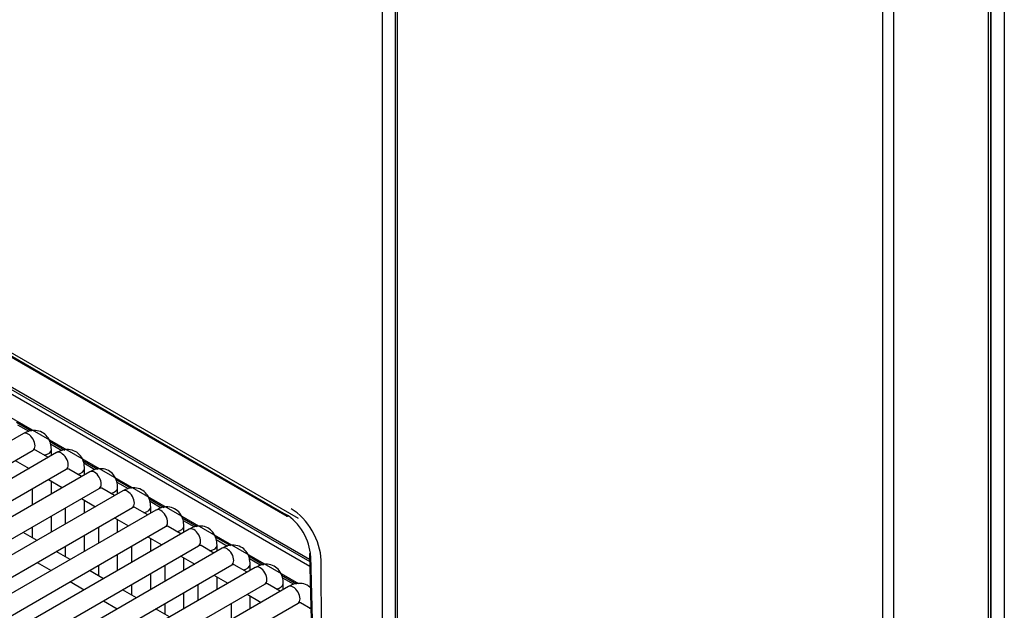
# Model space of a CAD drawing. Header units: millimetres. Extents: x 10 to 281, y 0 to 180.
# Tile 53 of 67: x 235 to 248, y 85 to 93. Entities that reach past the tile are written whole.
import ezdxf

# ---------------------------------------------------------------- set-up
doc = ezdxf.new("R2010")
doc.units = ezdxf.units.MM
doc.layers.add('134.134_BW4_CTM-', color=7, linetype='Continuous')
doc.layers.add('Standard', color=7, linetype='Continuous')

# ---------------------------------------------------------------- blocks, each defined once
blk = doc.blocks.new('SE')
at = {"layer": '134.134_BW4_CTM-', "color": 7, "linetype": 'Continuous'}
for p, q in [((50.218, 43.125), (50.218, 11.853)), ((50.248, 11.813), (50.248, 43.084)), ((57.99, 8.68), (57.99, 40.247)), ((58.16, 40.247), (58.16, 5.66)), ((57.955, 8.873), (57.955, 40.145)), ((57.984, 8.914), (57.984, 40.186)), ((56.576, 8.159), (56.576, 39.431)), ((56.718, 8.159), (56.718, 39.431)), ((48.954, 15.107), (28.622, 26.846)), ((28.785, 26.712), (48.792, 15.161)), ((28.796, 26.689), (48.802, 15.138)), ((30.344, 25.406), (49.101, 14.577)), ((30.365, 25.362), (49.102, 14.544)), ((50.05, 11.886), (50.05, 24.607)), ((49.104, 14.479), (37.409, 21.231)), ((37.49, 20.875), (48.954, 14.257)), ((45.277, 16.364), (45.475, 16.25)), ((45.292, 16.33), (45.438, 16.245)), ((45.369, 16.215), (36.247, 10.949)), ((45.71, 16.114), (45.907, 16)), ((45.724, 16.08), (45.87, 15.996)), ((36.372, 10.732), (45.494, 15.998)), ((45.801, 15.966), (36.679, 10.699)), ((45.694, 15.904), (45.527, 16)), ((45.733, 15.926), (45.733, 16.005)), ((45.262, 15.864), (45.444, 15.759)), ((46.142, 15.865), (46.339, 15.751)), ((46.156, 15.831), (46.302, 15.746)), ((36.804, 10.483), (45.926, 15.749)), ((46.233, 15.716), (37.111, 10.45)), ((46.126, 15.654), (45.959, 15.751)), ((46.165, 15.677), (46.165, 15.755)), ((45.694, 15.615), (45.876, 15.51)), ((45.733, 15.428), (45.733, 15.592)), ((46.574, 15.615), (46.772, 15.501)), ((46.588, 15.581), (46.734, 15.497)), ((37.236, 10.233), (46.358, 15.5)), ((46.665, 15.467), (37.544, 10.2)), ((45.483, 15.493), (45.483, 15.283)), ((46.558, 15.405), (46.391, 15.501)), ((46.597, 15.428), (46.597, 15.506)), ((46.126, 15.366), (46.308, 15.26)), ((46.165, 15.178), (46.165, 15.343)), ((47.006, 15.366), (47.204, 15.252)), ((47.02, 15.332), (47.166, 15.247)), ((37.669, 9.984), (46.79, 15.25)), ((47.097, 15.217), (37.976, 9.951)), ((45.915, 15.244), (45.915, 15.034)), ((46.99, 15.155), (46.823, 15.252)), ((47.029, 15.178), (47.029, 15.256)), ((45.733, 14.929), (45.733, 15.139)), ((46.558, 15.116), (46.74, 15.011)), ((46.597, 14.929), (46.597, 15.093)), ((47.438, 15.117), (47.636, 15.002)), ((47.452, 15.082), (47.599, 14.998)), ((38.101, 9.734), (47.222, 15.001)), ((47.529, 14.968), (38.408, 9.701)), ((45.547, 14.821), (45.365, 14.926)), ((45.483, 14.995), (45.483, 14.858)), ((46.347, 14.995), (46.347, 14.784)), ((47.422, 14.906), (47.255, 15.002)), ((47.462, 14.929), (47.462, 15.007)), ((46.165, 14.679), (46.165, 14.889)), ((46.99, 14.867), (47.172, 14.762)), ((47.029, 14.679), (47.029, 14.844)), ((47.87, 14.867), (48.068, 14.753)), ((47.884, 14.833), (48.031, 14.748)), ((38.533, 9.485), (47.654, 14.751)), ((47.961, 14.718), (38.84, 9.452)), ((45.979, 14.572), (45.797, 14.677)), ((45.915, 14.745), (45.915, 14.608)), ((46.597, 14.43), (46.597, 14.64)), ((46.779, 14.745), (46.779, 14.535)), ((47.854, 14.656), (47.687, 14.753)), ((47.894, 14.679), (47.894, 14.757)), ((49.099, 14.638), (49.158, 12.421)), ((45.547, 14.532), (45.729, 14.427)), ((47.422, 14.617), (47.604, 14.512)), ((47.462, 14.43), (47.462, 14.594)), ((48.302, 14.618), (48.5, 14.503)), ((48.316, 14.584), (48.463, 14.499)), ((49.114, 14.618), (49.173, 12.401)), ((49.265, 12.38), (49.25, 14.564)), ((38.965, 9.235), (48.086, 14.502)), ((48.393, 14.469), (39.272, 9.203)), ((46.411, 14.322), (46.229, 14.427)), ((46.347, 14.496), (46.347, 14.359)), ((47.029, 14.18), (47.029, 14.391)), ((47.212, 14.496), (47.212, 14.285)), ((48.286, 14.407), (48.119, 14.504)), ((48.326, 14.43), (48.326, 14.508)), ((39.397, 8.986), (48.518, 14.252)), ((45.979, 14.283), (46.161, 14.178)), ((47.854, 14.368), (48.036, 14.263)), ((47.894, 14.18), (47.894, 14.345)), ((48.718, 14.158), (48.551, 14.254)), ((48.734, 14.368), (48.932, 14.254)), ((48.748, 14.334), (48.895, 14.249)), ((48.758, 14.18), (48.758, 14.259)), ((48.825, 14.219), (39.704, 8.953)), ((46.843, 14.073), (46.661, 14.178)), ((46.779, 14.246), (46.779, 14.109)), ((47.462, 13.931), (47.462, 14.141)), ((47.644, 14.246), (47.644, 14.036)), ((39.829, 8.737), (48.95, 14.003)), ((46.411, 14.033), (46.593, 13.928)), ((47.212, 13.997), (47.212, 13.86)), ((48.076, 13.997), (48.076, 13.787)), ((48.286, 14.118), (48.468, 14.013)), ((48.326, 13.931), (48.326, 14.096)), ((49.118, 13.927), (48.983, 14.005)), ((47.275, 13.823), (47.093, 13.928))]:
    blk.add_line(p, q, dxfattribs=at)
for centre, major_axis, ratio, start_param, end_param in [((45.432, 16.107), (-0.063, 0.108), 0.57735, 3.141593, 6.283185), ((45.608, 16.005), (-0.125, 0), 0.57735, 1.825901, 3.142093), ((45.864, 15.857), (-0.063, 0.108), 0.57735, 3.141593, 6.283185), ((46.04, 15.755), (-0.125, 0), 0.57735, 1.825901, 3.142093), ((46.296, 15.608), (-0.063, 0.108), 0.57735, 3.141593, 6.283185), ((46.472, 15.506), (-0.125, 0), 0.57735, 1.825901, 3.142093), ((46.728, 15.358), (-0.062, 0.108), 0.57735, 3.141593, 6.283185), ((46.904, 15.256), (-0.125, 0), 0.57735, 1.825901, 3.142093), ((47.16, 15.109), (-0.062, 0.108), 0.57735, 3.141593, 6.283185), ((48.796, 14.796), (-0.229, 0.387), 0.569744, 3.938068, 5.491411), ((48.827, 15.182), (0.025, 0.0433), 0.57735, 2.369284, 3.863772), ((48.861, 14.785), (-0.275, 0.476), 0.57735, 3.934659, 5.497787), ((47.337, 15.007), (-0.125, 0), 0.57735, 1.825901, 3.142093), ((47.592, 14.86), (-0.062, 0.108), 0.57735, 3.141593, 6.283185), ((47.769, 14.757), (-0.125, 0), 0.57735, 1.825901, 3.142093), ((48.024, 14.61), (-0.062, 0.108), 0.57735, 3.141593, 6.283185), ((49.149, 14.639), (0.05, 0.0013), 0.574694, 2.420764, 3.911675), ((48.201, 14.508), (-0.125, 0), 0.57735, 1.825901, 3.142093), ((48.456, 14.361), (-0.062, 0.108), 0.57735, 3.141593, 6.283185), ((48.633, 14.259), (-0.125, 0), 0.57735, 1.825901, 3.142093), ((48.888, 14.111), (-0.063, 0.108), 0.57735, 3.141593, 6.283185), ((49.065, 14.009), (0.125, 0), 0.57735, 4.967494, 5.150988)]:
    blk.add_ellipse(centre, major_axis=major_axis, ratio=ratio, start_param=start_param, end_param=end_param, dxfattribs=at)
for points, knots in [([(45.733, 16.005), (45.732, 16.035), (45.727, 16.092), (45.687, 16.176), (45.615, 16.237), (45.527, 16.261), (45.441, 16.25), (45.394, 16.228), (45.369, 16.215)], [0, 0, 0, 0, 0.156879, 0.343833, 0.51335, 0.689151, 0.857058, 1, 1, 1, 1]), ([(45.494, 15.998), (45.5, 16.001), (45.509, 16.006), (45.512, 16.006), (45.512, 16.006)], [0, 0, 0, 0, 0.586272, 1, 1, 1, 1]), ([(46.165, 15.755), (46.164, 15.786), (46.159, 15.843), (46.119, 15.927), (46.047, 15.988), (45.959, 16.012), (45.873, 16.001), (45.826, 15.978), (45.801, 15.966)], [0, 0, 0, 0, 0.156879, 0.343833, 0.51335, 0.689151, 0.857058, 1, 1, 1, 1]), ([(45.926, 15.749), (45.932, 15.752), (45.941, 15.757), (45.944, 15.756), (45.944, 15.756)], [0, 0, 0, 0, 0.586272, 1, 1, 1, 1]), ([(46.597, 15.506), (46.596, 15.537), (46.591, 15.594), (46.551, 15.677), (46.479, 15.738), (46.391, 15.762), (46.305, 15.751), (46.258, 15.729), (46.233, 15.716)], [0, 0, 0, 0, 0.156879, 0.343833, 0.51335, 0.689151, 0.857058, 1, 1, 1, 1]), ([(46.358, 15.5), (46.364, 15.503), (46.373, 15.507), (46.376, 15.507), (46.376, 15.507)], [0, 0, 0, 0, 0.586272, 1, 1, 1, 1]), ([(47.029, 15.256), (47.028, 15.287), (47.023, 15.344), (46.983, 15.428), (46.911, 15.489), (46.823, 15.513), (46.737, 15.502), (46.69, 15.479), (46.665, 15.467)], [0, 0, 0, 0, 0.156879, 0.343833, 0.51335, 0.689151, 0.857058, 1, 1, 1, 1]), ([(46.79, 15.25), (46.796, 15.253), (46.805, 15.258), (46.808, 15.257), (46.808, 15.257)], [0, 0, 0, 0, 0.586272, 1, 1, 1, 1]), ([(47.462, 15.007), (47.46, 15.038), (47.455, 15.095), (47.415, 15.178), (47.343, 15.239), (47.255, 15.263), (47.169, 15.253), (47.122, 15.23), (47.097, 15.217)], [0, 0, 0, 0, 0.156879, 0.343833, 0.51335, 0.689151, 0.857058, 1, 1, 1, 1]), ([(47.222, 15.001), (47.229, 15.004), (47.237, 15.008), (47.24, 15.008), (47.24, 15.008)], [0, 0, 0, 0, 0.586272, 1, 1, 1, 1]), ([(47.894, 14.757), (47.892, 14.788), (47.887, 14.845), (47.847, 14.929), (47.775, 14.99), (47.688, 15.014), (47.601, 15.003), (47.554, 14.981), (47.529, 14.968)], [0, 0, 0, 0, 0.156879, 0.343833, 0.51335, 0.689151, 0.857058, 1, 1, 1, 1]), ([(47.654, 14.751), (47.661, 14.754), (47.669, 14.759), (47.672, 14.759), (47.672, 14.758)], [0, 0, 0, 0, 0.586272, 1, 1, 1, 1]), ([(48.326, 14.508), (48.324, 14.539), (48.319, 14.596), (48.279, 14.679), (48.207, 14.741), (48.12, 14.765), (48.033, 14.754), (47.986, 14.731), (47.961, 14.718)], [0, 0, 0, 0, 0.156879, 0.343833, 0.51335, 0.689151, 0.857058, 1, 1, 1, 1]), ([(48.086, 14.502), (48.093, 14.505), (48.101, 14.509), (48.104, 14.509), (48.104, 14.509)], [0, 0, 0, 0, 0.586272, 1, 1, 1, 1]), ([(48.758, 14.259), (48.756, 14.289), (48.751, 14.346), (48.711, 14.43), (48.639, 14.491), (48.552, 14.515), (48.465, 14.504), (48.418, 14.482), (48.393, 14.469)], [0, 0, 0, 0, 0.156879, 0.343833, 0.51335, 0.689151, 0.857058, 1, 1, 1, 1]), ([(48.518, 14.252), (48.525, 14.255), (48.533, 14.26), (48.536, 14.26), (48.536, 14.26)], [0, 0, 0, 0, 0.586272, 1, 1, 1, 1]), ([(49.114, 14.203), (49.1, 14.216), (49.061, 14.245), (48.984, 14.266), (48.897, 14.255), (48.85, 14.232), (48.825, 14.219)], [0, 0, 0, 0, 0.178696, 0.475389, 0.758762, 1, 1, 1, 1]), ([(48.95, 14.003), (48.957, 14.006), (48.965, 14.01), (48.968, 14.01), (48.968, 14.01)], [0, 0, 0, 0, 0.586272, 1, 1, 1, 1])]:
    blk.add_open_spline(points, degree=3, knots=knots, dxfattribs=at)
for points in [[(45.527, 16), (45.521, 16.003), (45.515, 16.005), (45.508, 16.006)], [(45.959, 15.751), (45.953, 15.754), (45.947, 15.756), (45.94, 15.757)], [(46.391, 15.501), (46.385, 15.504), (46.379, 15.506), (46.372, 15.507)], [(46.823, 15.252), (46.818, 15.255), (46.811, 15.257), (46.804, 15.258)], [(47.255, 15.002), (47.25, 15.006), (47.243, 15.008), (47.236, 15.008)], [(47.687, 14.753), (47.682, 14.756), (47.675, 14.758), (47.668, 14.759)], [(48.119, 14.503), (48.114, 14.507), (48.107, 14.509), (48.1, 14.509)], [(48.551, 14.254), (48.546, 14.257), (48.539, 14.259), (48.532, 14.26)], [(48.983, 14.005), (48.978, 14.008), (48.971, 14.01), (48.964, 14.011)]]:
    blk.add_open_spline(points, degree=3, dxfattribs=at)

msp = doc.modelspace()

# ---------------------------------------------------------------- block references
at = {"layer": 'Standard', "color": 7}
msp.add_blockref('SE', (189.432, 71.3356), dxfattribs=at)

doc.saveas('drawing.dxf')
